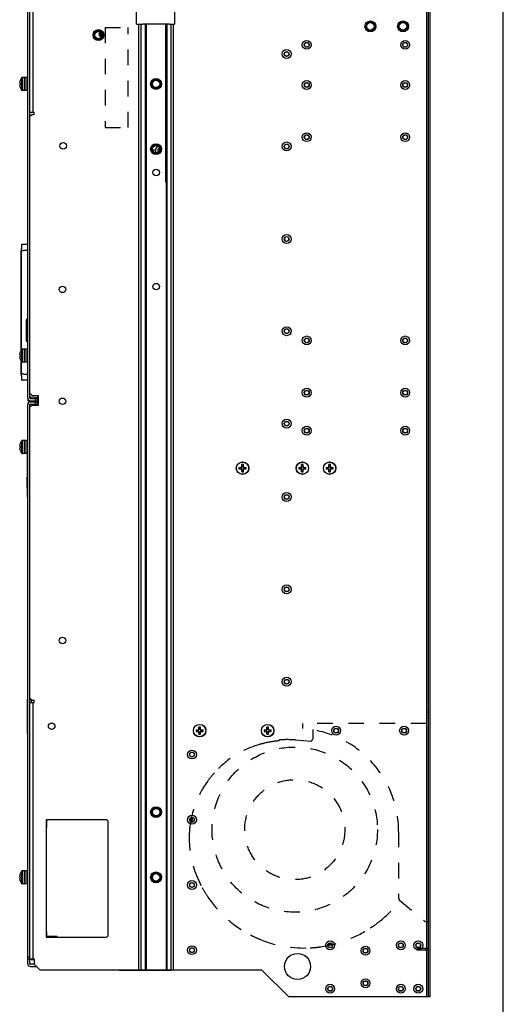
# Model space of a CAD drawing. Header units: millimetres. Extents: x 0 to 2000, y 0 to 2200.
# Tile 40 of 54: x 1555 to 2000, y 463 to 1369. Entities that reach past the tile are written whole.
import ezdxf

# ---------------------------------------------------------------- set-up
doc = ezdxf.new("R2010")
doc.units = ezdxf.units.MM
doc.header["$LTSCALE"] = 143.407407
doc.linetypes.add('DOT', pattern=[0.2, 0.1, -0.1])
doc.linetypes.add('HIDDEN', pattern=[0.2, 0.1, -0.1])
doc.layers.get('0').update_dxf_attribs({"linetype": 'CONTINUOUS'})
for name, color, linetype in [('00_COMPONENTS', 7, 'CONTINUOUS'), ('_1361227', 7, 'CONTINUOUS'), ('_14741', 7, 'CONTINUOUS'), ('_1781267', 7, 'CONTINUOUS'), ('_1789994', 7, 'CONTINUOUS'), ('_1790229', 7, 'CONTINUOUS'), ('_1887484', 7, 'CONTINUOUS'), ('DEFAULT_2', 8, 'HIDDEN')]:
    doc.layers.add(name, color=color, linetype=linetype)

msp = doc.modelspace()

# ---------------------------------------------------------------- linework, layer by layer
at = {"color": 7, "linetype": 'CONTINUOUS'}
for p, q in [((2000, 0), (2000, 2200)), ((2000, 0), (2000, 2200)), ((1930.8, 1416.76), (1930.8, 469.76))]:
    msp.add_line(p, q, dxfattribs=at)
at = {"layer": '00_COMPONENTS', "color": 7, "linetype": 'CONTINUOUS'}
for p, q in [((1564.83, 1020.85), (1564.83, 1660.35)), ((1929.83, 469.85), (1929.83, 1653.85)), ((1932.83, 469.85), (1932.83, 1416.85)), ((1562.83, 1020.85), (1562.83, 1389.35)), ((1697.83, 1392.85), (1697.83, 1364.85)), ((1567.83, 1283.85), (1567.83, 1384.35)), ((1662.83, 1364.85), (1662.83, 1384.35)), ((1662.83, 1364.85), (1668.68, 1364.85)), ((1664.94, 494.85), (1664.94, 1364.85)), ((1667.06, 494.85), (1667.06, 1364.85)), ((1670.89, 1364.85), (1670.89, 494.85)), ((1671.6, 1364.85), (1671.6, 494.85)), ((1689.43, 1364.35), (1689.43, 1219.35)), ((1690.07, 1364.85), (1690.07, 494.85)), ((1690.78, 1364.85), (1690.78, 494.85)), ((1692.98, 1364.85), (1697.83, 1364.85)), ((1694.61, 494.85), (1694.61, 1364.85)), ((1696.73, 494.85), (1696.73, 1364.85)), ((1628.49, 1355.84), (1628.42, 1355.84)), ((1628.5, 1355.5), (1628.42, 1355.84)), ((1628.43, 1357.55), (1629.38, 1357.55)), ((1629.38, 1356.65), (1628.43, 1356.65)), ((1628.55, 1355.5), (1628.5, 1355.5)), ((1628.79, 1357.55), (1628.79, 1358.11)), ((1628.79, 1354.29), (1628.79, 1356.65)), ((1629.38, 1357.55), (1629.38, 1356.65)), ((1629.74, 1353.6), (1629.74, 1357.67)), ((1629.74, 1353.6), (1630.93, 1353.6)), ((1630.43, 1353.6), (1630.43, 1352.66)), ((1630.93, 1353.6), (1630.93, 1356.24)), ((1630.93, 1353.65), (1631.01, 1353.65)), ((1557.17, 1315.62), (1557.17, 1304.08)), ((1559.93, 1315.85), (1557.61, 1315.85)), ((1557.61, 1315.85), (1557.61, 1303.85)), ((1559.93, 1303.85), (1559.93, 1315.85)), ((1561.23, 1315.75), (1559.93, 1315.75)), ((1562.83, 1315.85), (1561.23, 1315.85)), ((1561.23, 1315.85), (1561.23, 1303.85)), ((1555.45, 1310.56), (1555.45, 1311.19)), ((1555.85, 1310.56), (1555.45, 1310.56)), ((1555.45, 1309.14), (1555.85, 1309.14)), ((1555.45, 1308.51), (1555.45, 1309.14)), ((1555.85, 1312.94), (1555.83, 1312.95)), ((1555.83, 1306.75), (1555.85, 1306.76)), ((1559.93, 1303.85), (1557.61, 1303.85)), ((1561.23, 1303.96), (1559.93, 1303.96)), ((1562.83, 1303.85), (1561.23, 1303.85)), ((1564.83, 1283.85), (1568.83, 1283.85)), ((1566.83, 1281.85), (1564.83, 1279.85)), ((1566.83, 1281.85), (1568.83, 1281.85)), ((1568.83, 1281.85), (1568.83, 1283.85)), ((1683.83, 1250.35), (1683.83, 1248.25)), ((1677.47, 1249.35), (1680.33, 1249.35)), ((1557.01, 1159.69), (1557, 1159.57)), ((1557.02, 1159.91), (1557.01, 1159.8)), ((1557.01, 1159.8), (1557.01, 1159.69)), ((1557.03, 1160.11), (1557.02, 1160.01)), ((1557.02, 1160.01), (1557.02, 1159.91)), ((1557.04, 1160.21), (1557.03, 1160.11)), ((1557.05, 1160.4), (1557.04, 1160.31)), ((1557.04, 1160.31), (1557.04, 1160.21)), ((1557.06, 1160.49), (1557.05, 1160.4)), ((1557.07, 1160.66), (1557.06, 1160.57)), ((1557.06, 1160.57), (1557.06, 1160.49)), ((1557.08, 1160.74), (1557.07, 1160.66)), ((1557.09, 1160.89), (1557.08, 1160.81)), ((1557.08, 1160.81), (1557.08, 1160.74)), ((1557.1, 1160.96), (1557.09, 1160.89)), ((1557.11, 1161.09), (1557.1, 1161.02)), ((1557.1, 1161.02), (1557.1, 1160.96)), ((1557.12, 1161.15), (1557.11, 1161.09)), ((1557.13, 1161.27), (1557.12, 1161.21)), ((1557.12, 1161.21), (1557.12, 1161.15)), ((1557.14, 1161.32), (1557.13, 1161.27)), ((1557.15, 1161.37), (1557.14, 1161.32)), ((1557.16, 1161.46), (1557.15, 1161.42)), ((1557.15, 1161.42), (1557.15, 1161.37)), ((1557.17, 1161.51), (1557.16, 1161.46)), ((1557.18, 1161.59), (1557.17, 1161.55)), ((1557.17, 1161.55), (1557.17, 1161.51)), ((1557.19, 1161.62), (1557.18, 1161.59)), ((1557.2, 1161.69), (1557.19, 1161.66)), ((1557.19, 1161.66), (1557.19, 1161.62)), ((1557.21, 1161.72), (1557.2, 1161.69)), ((1557.22, 1161.75), (1557.21, 1161.72)), ((1557.23, 1161.78), (1557.22, 1161.75)), ((1557.24, 1161.83), (1557.23, 1161.81)), ((1557.23, 1161.81), (1557.23, 1161.78)), ((1557.25, 1161.86), (1557.24, 1161.83)), ((1557.27, 1161.88), (1557.25, 1161.86)), ((1557.28, 1161.91), (1557.27, 1161.88)), ((1557.3, 1161.94), (1557.28, 1161.91)), ((1557.32, 1161.97), (1557.3, 1161.94)), ((1557.36, 1162), (1557.32, 1161.97)), ((1557.4, 1162.03), (1557.36, 1162)), ((1557.44, 1162.06), (1557.4, 1162.03)), ((1557.5, 1162.08), (1557.44, 1162.06)), ((1557.56, 1162.09), (1557.5, 1162.08)), ((1562.83, 1162.27), (1557.56, 1162.09)), ((1556.93, 1156.87), (1556.92, 1156.71)), ((1556.92, 1156.71), (1556.92, 1156.54)), ((1556.92, 1156.54), (1556.92, 1156.28)), ((1556.92, 1065.25), (1556.92, 1156.28)), ((1556.94, 1157.67), (1556.93, 1157.52)), ((1556.93, 1157.52), (1556.93, 1157.36)), ((1556.93, 1157.36), (1556.93, 1157.2)), ((1556.93, 1157.2), (1556.93, 1157.04)), ((1556.93, 1157.04), (1556.93, 1156.87)), ((1556.95, 1158.12), (1556.94, 1157.98)), ((1556.94, 1157.98), (1556.94, 1157.82)), ((1556.94, 1157.82), (1556.94, 1157.67)), ((1556.96, 1158.41), (1556.95, 1158.27)), ((1556.95, 1158.27), (1556.95, 1158.12)), ((1556.97, 1158.83), (1556.96, 1158.69)), ((1556.96, 1158.69), (1556.96, 1158.55)), ((1556.96, 1158.55), (1556.96, 1158.41)), ((1556.98, 1159.09), (1556.97, 1158.96)), ((1556.97, 1158.96), (1556.97, 1158.83)), ((1556.99, 1159.34), (1556.98, 1159.21)), ((1556.98, 1159.21), (1556.98, 1159.09)), ((1557, 1159.46), (1556.99, 1159.34)), ((1557, 1159.57), (1557, 1159.46)), ((1557.22, 1065.68), (1557.22, 1156.29)), ((1561.33, 1091.6), (1561.33, 1074.75)), ((1561.33, 1091.16), (1561.83, 1091.17)), ((1561.83, 1074.74), (1561.83, 1091.6)), ((1562.33, 1093.16), (1562.33, 1093.77)), ((1561.33, 1075.18), (1561.83, 1075.17)), ((1562.33, 1072.57), (1562.33, 1073.18)), ((1555.45, 1060.56), (1555.45, 1061.19)), ((1555.85, 1060.56), (1555.45, 1060.56)), ((1555.85, 1062.94), (1555.83, 1062.95)), ((1557.17, 1065.62), (1557.17, 1054.08)), ((1559.93, 1065.85), (1557.61, 1065.85)), ((1557.61, 1065.85), (1557.61, 1053.85)), ((1559.93, 1053.85), (1559.93, 1065.85)), ((1561.23, 1065.75), (1559.93, 1065.75)), ((1562.83, 1065.85), (1561.23, 1065.85)), ((1561.23, 1065.85), (1561.23, 1053.85)), ((1555.45, 1059.14), (1555.85, 1059.14)), ((1555.45, 1058.51), (1555.45, 1059.14)), ((1555.83, 1056.75), (1555.85, 1056.76)), ((1556.92, 1043.26), (1556.92, 1054.45)), ((1557.22, 1043.26), (1557.22, 1054.02)), ((1559.93, 1053.85), (1557.61, 1053.85)), ((1561.23, 1053.96), (1559.93, 1053.96)), ((1562.83, 1053.85), (1561.23, 1053.85)), ((1556.92, 1043.26), (1556.92, 1042.98)), ((1556.92, 1042.98), (1556.92, 1042.81)), ((1556.92, 1042.81), (1556.93, 1042.65)), ((1556.93, 1042.65), (1556.93, 1042.49)), ((1556.93, 1042.49), (1556.93, 1042.33)), ((1556.93, 1042.33), (1556.93, 1042.17)), ((1556.93, 1042.17), (1556.94, 1042.01)), ((1556.94, 1042.01), (1556.94, 1041.85)), ((1556.94, 1041.85), (1556.94, 1041.7)), ((1556.94, 1041.7), (1556.94, 1041.55)), ((1556.94, 1041.55), (1556.95, 1041.4)), ((1556.95, 1041.4), (1556.95, 1041.26)), ((1556.95, 1041.26), (1556.96, 1041.12)), ((1556.96, 1041.12), (1556.96, 1040.98)), ((1556.96, 1040.98), (1556.97, 1040.84)), ((1556.97, 1040.84), (1556.97, 1040.7)), ((1556.97, 1040.7), (1556.97, 1040.57)), ((1556.97, 1040.57), (1556.98, 1040.44)), ((1556.98, 1040.44), (1556.98, 1040.32)), ((1556.98, 1040.32), (1556.99, 1040.19)), ((1556.99, 1040.19), (1557, 1040.07)), ((1557, 1040.07), (1557, 1039.96)), ((1557, 1039.96), (1557.01, 1039.84)), ((1557.01, 1039.84), (1557.01, 1039.73)), ((1557.01, 1039.73), (1557.02, 1039.63)), ((1557.02, 1039.63), (1557.03, 1039.52)), ((1557.03, 1039.52), (1557.03, 1039.42)), ((1557.03, 1039.42), (1557.04, 1039.32)), ((1557.04, 1039.32), (1557.04, 1039.23)), ((1557.04, 1039.23), (1557.05, 1039.14)), ((1557.05, 1039.14), (1557.06, 1039.05)), ((1557.06, 1039.05), (1557.06, 1038.96)), ((1557.06, 1038.96), (1557.07, 1038.88)), ((1557.07, 1038.88), (1557.08, 1038.8)), ((1557.08, 1038.8), (1557.08, 1038.72)), ((1557.08, 1038.72), (1557.09, 1038.65)), ((1557.09, 1038.65), (1557.1, 1038.58)), ((1557.1, 1038.58), (1557.1, 1038.51)), ((1557.1, 1038.51), (1557.11, 1038.45)), ((1557.11, 1038.45), (1557.12, 1038.39)), ((1557.12, 1038.39), (1557.12, 1038.33)), ((1557.12, 1038.33), (1557.13, 1038.27)), ((1557.13, 1038.27), (1557.14, 1038.22)), ((1557.14, 1038.22), (1557.15, 1038.17)), ((1557.15, 1038.17), (1557.15, 1038.12)), ((1557.15, 1038.12), (1557.16, 1038.07)), ((1557.16, 1038.07), (1557.17, 1038.03)), ((1557.17, 1038.03), (1557.17, 1037.99)), ((1557.17, 1037.99), (1557.18, 1037.95)), ((1557.18, 1037.95), (1557.19, 1037.92)), ((1557.19, 1037.92), (1557.19, 1037.88)), ((1557.19, 1037.88), (1557.2, 1037.85)), ((1557.2, 1037.85), (1557.21, 1037.82)), ((1557.21, 1037.82), (1557.22, 1037.79)), ((1557.22, 1037.79), (1557.23, 1037.76)), ((1557.23, 1037.76), (1557.23, 1037.74)), ((1557.23, 1037.74), (1557.24, 1037.71)), ((1557.24, 1037.71), (1557.25, 1037.68)), ((1557.25, 1037.68), (1557.27, 1037.66)), ((1557.27, 1037.66), (1557.28, 1037.63)), ((1557.28, 1037.63), (1557.3, 1037.6)), ((1557.3, 1037.6), (1557.33, 1037.57)), ((1557.32, 1037.57), (1557.36, 1037.54)), ((1557.36, 1037.54), (1557.4, 1037.51)), ((1557.4, 1037.51), (1557.45, 1037.48)), ((1557.44, 1037.48), (1557.5, 1037.46)), ((1557.5, 1037.46), (1557.56, 1037.46)), ((1562.83, 1037.27), (1557.56, 1037.46)), ((1564.83, 1025.35), (1566.83, 1023.35)), ((1562.83, 1019.76), (1562.83, 1018.85)), ((1562.83, 500.35), (1562.83, 1014.85)), ((1563.33, 1018.35), (1572.83, 1018.35)), ((1564.83, 500.35), (1564.83, 1014.85)), ((1565.33, 1020.35), (1572.83, 1020.35)), ((1565.33, 1017.35), (1572.83, 1017.35)), ((1565.33, 1015.35), (1572.83, 1015.35)), ((1572.13, 1021.19), (1565.62, 1021.55)), ((1565.62, 1021.55), (1565.62, 1020.35)), ((1566.83, 1023.35), (1572.83, 1023.35)), ((1569.83, 1018.35), (1569.83, 1020.35)), ((1569.83, 1015.35), (1569.83, 1017.35)), ((1570.83, 1017.35), (1570.83, 1018.35)), ((1570.83, 1014.35), (1570.83, 1015.35)), ((1571.82, 1018.35), (1571.82, 1017.35)), ((1571.82, 1015.35), (1571.82, 1014.35)), ((1571.83, 1018.35), (1571.83, 1020.35)), ((1571.83, 1015.35), (1571.83, 1017.35)), ((1572.13, 1020.35), (1572.13, 1023.35)), ((1572.83, 1014.35), (1572.83, 1023.35)), ((1566.83, 1014.35), (1564.83, 1012.35)), ((1566.83, 1014.35), (1572.83, 1014.35)), ((1555.85, 978.94), (1555.83, 978.95)), ((1557.17, 981.62), (1557.17, 970.08)), ((1559.93, 981.85), (1557.61, 981.85)), ((1557.61, 981.85), (1557.61, 969.85)), ((1559.93, 969.85), (1559.93, 981.85)), ((1561.23, 981.75), (1559.93, 981.75)), ((1562.83, 981.85), (1561.23, 981.85)), ((1561.23, 981.85), (1561.23, 969.85)), ((1555.45, 976.56), (1555.45, 977.19)), ((1555.85, 976.56), (1555.45, 976.56)), ((1555.45, 975.14), (1555.85, 975.14)), ((1555.45, 974.51), (1555.45, 975.14)), ((1555.83, 972.75), (1555.85, 972.76)), ((1559.93, 969.85), (1557.61, 969.85)), ((1561.23, 969.96), (1559.93, 969.96)), ((1562.83, 969.85), (1561.23, 969.85)), ((1562.63, 944.85), (1562.63, 969.85)), ((1562.63, 967.85), (1562.83, 967.85)), ((1757.03, 957.06), (1759.27, 957.06)), ((1757.03, 957.06), (1757.03, 955.64)), ((1757.03, 955.64), (1759.27, 955.64)), ((1758.75, 957.06), (1758.75, 955.64)), ((1761.04, 959.65), (1759.62, 959.65)), ((1759.62, 957.42), (1759.62, 959.65)), ((1761.04, 957.93), (1759.62, 957.93)), ((1759.62, 953.05), (1759.62, 955.28)), ((1759.62, 954.77), (1761.04, 954.77)), ((1759.62, 953.05), (1761.04, 953.05)), ((1761.04, 957.42), (1761.04, 959.65)), ((1761.04, 953.05), (1761.04, 955.28)), ((1761.4, 957.06), (1763.63, 957.06)), ((1761.4, 955.64), (1763.63, 955.64)), ((1761.91, 955.64), (1761.91, 957.06)), ((1763.63, 955.64), (1763.63, 957.06)), ((1812.03, 957.06), (1814.27, 957.06)), ((1812.03, 957.06), (1812.03, 955.64)), ((1812.03, 955.64), (1814.27, 955.64)), ((1813.75, 957.06), (1813.75, 955.64)), ((1816.04, 959.65), (1814.62, 959.65)), ((1814.62, 957.42), (1814.62, 959.65)), ((1816.04, 957.93), (1814.62, 957.93)), ((1814.62, 953.05), (1814.62, 955.28)), ((1814.62, 954.77), (1816.04, 954.77)), ((1814.62, 953.05), (1816.04, 953.05)), ((1816.04, 957.42), (1816.04, 959.65)), ((1816.04, 953.05), (1816.04, 955.28)), ((1816.4, 957.06), (1818.63, 957.06)), ((1816.4, 955.64), (1818.63, 955.64)), ((1816.91, 955.64), (1816.91, 957.06)), ((1818.63, 955.64), (1818.63, 957.06)), ((1837.03, 957.06), (1839.27, 957.06)), ((1837.03, 957.06), (1837.03, 955.64)), ((1837.03, 955.64), (1839.27, 955.64)), ((1838.75, 957.06), (1838.75, 955.64)), ((1841.04, 959.65), (1839.62, 959.65)), ((1839.62, 957.42), (1839.62, 959.65)), ((1841.04, 957.93), (1839.62, 957.93)), ((1839.62, 953.05), (1839.62, 955.28)), ((1839.62, 954.77), (1841.04, 954.77)), ((1839.62, 953.05), (1841.04, 953.05)), ((1841.04, 957.42), (1841.04, 959.65)), ((1841.04, 953.05), (1841.04, 955.28)), ((1841.4, 957.06), (1843.63, 957.06)), ((1841.4, 955.64), (1843.63, 955.64)), ((1841.91, 955.64), (1841.91, 957.06)), ((1843.63, 955.64), (1843.63, 957.06)), ((1562.63, 948.15), (1562.33, 948.15)), ((1562.33, 938.15), (1562.33, 948.15)), ((1562.63, 947.65), (1562.33, 947.65)), ((1562.48, 929.65), (1562.48, 947.65)), ((1562.63, 947.85), (1562.83, 947.85)), ((1562.63, 944.85), (1562.83, 944.85)), ((1562.48, 938.15), (1562.33, 938.15)), ((1562.83, 929.65), (1562.48, 929.65)), ((1562.63, 743.85), (1562.83, 743.85)), ((1562.63, 711.85), (1562.63, 743.85)), ((1564.83, 744.85), (1566.83, 742.85)), ((1562.63, 738.85), (1562.83, 738.85)), ((1564.83, 740.85), (1568.83, 740.85)), ((1566.83, 742.85), (1568.83, 742.85)), ((1567.83, 504.85), (1567.83, 740.85)), ((1568.83, 740.85), (1568.83, 742.85)), ((1562.63, 716.85), (1562.83, 716.85)), ((1721.54, 718.15), (1720.12, 718.15)), ((1720.12, 715.92), (1720.12, 718.15)), ((1721.54, 716.43), (1720.12, 716.43)), ((1721.54, 715.92), (1721.54, 718.15)), ((1784.04, 718.15), (1782.62, 718.15)), ((1782.62, 715.92), (1782.62, 718.15)), ((1784.04, 716.43), (1782.62, 716.43)), ((1784.04, 715.92), (1784.04, 718.15)), ((1562.63, 711.85), (1562.83, 711.85)), ((1717.53, 715.56), (1719.77, 715.56)), ((1717.53, 715.56), (1717.53, 714.14)), ((1717.53, 714.14), (1719.77, 714.14)), ((1719.25, 715.56), (1719.25, 714.14)), ((1720.12, 711.55), (1720.12, 713.78)), ((1720.12, 713.27), (1721.54, 713.27)), ((1720.12, 711.55), (1721.54, 711.55)), ((1721.54, 711.55), (1721.54, 713.78)), ((1721.9, 715.56), (1724.13, 715.56)), ((1721.9, 714.14), (1724.13, 714.14)), ((1722.41, 714.14), (1722.41, 715.56)), ((1724.13, 714.14), (1724.13, 715.56)), ((1780.03, 715.56), (1782.27, 715.56)), ((1780.03, 715.56), (1780.03, 714.14)), ((1780.03, 714.14), (1782.27, 714.14)), ((1781.75, 715.56), (1781.75, 714.14)), ((1782.62, 711.55), (1782.62, 713.78)), ((1782.62, 713.27), (1784.04, 713.27)), ((1782.62, 711.55), (1784.04, 711.55)), ((1784.04, 711.55), (1784.04, 713.78)), ((1784.4, 715.56), (1786.63, 715.56)), ((1784.4, 714.14), (1786.63, 714.14)), ((1784.91, 714.14), (1784.91, 715.56)), ((1786.63, 714.14), (1786.63, 715.56)), ((1580.33, 632.85), (1579.83, 632.85)), ((1579.83, 632.85), (1579.83, 524.85)), ((1579.83, 625.85), (1580.33, 625.85)), ((1580.33, 625.85), (1580.33, 632.85)), ((1634.83, 632.85), (1581.83, 632.85)), ((1636.83, 526.85), (1636.83, 630.85)), ((1555.45, 580.56), (1555.45, 581.19)), ((1555.85, 580.56), (1555.45, 580.56)), ((1555.85, 582.94), (1555.83, 582.95)), ((1557.17, 585.62), (1557.17, 574.08)), ((1559.93, 585.85), (1557.61, 585.85)), ((1557.61, 585.85), (1557.61, 573.85)), ((1559.93, 573.85), (1559.93, 585.85)), ((1561.23, 585.75), (1559.93, 585.75)), ((1562.83, 585.85), (1561.23, 585.85)), ((1561.23, 585.85), (1561.23, 573.85)), ((1555.45, 579.14), (1555.85, 579.14)), ((1555.45, 578.51), (1555.45, 579.14)), ((1555.83, 576.75), (1555.85, 576.76)), ((1559.93, 573.85), (1557.61, 573.85)), ((1561.23, 573.96), (1559.93, 573.96)), ((1562.83, 573.85), (1561.23, 573.85)), ((1580.33, 529.85), (1579.83, 529.85)), ((1580.33, 525.35), (1580.33, 529.85)), ((1579.83, 524.85), (1634.83, 524.85)), ((1589.83, 525.35), (1580.33, 525.35)), ((1589.83, 524.85), (1589.83, 525.35)), ((1562.83, 506.85), (1564.83, 506.85)), ((1562.83, 504.85), (1568.83, 504.85)), ((1568.83, 499.85), (1565.33, 499.85)), ((1568.83, 504.85), (1568.83, 499.85)), ((1568.83, 499.85), (1573.83, 494.85)), ((1565.33, 497.85), (1570.83, 497.85)), ((1573.83, 494.85), (1777.83, 494.85)), ((1777.83, 494.85), (1802.83, 469.85)), ((1932.83, 469.85), (1802.83, 469.85))]:
    msp.add_line(p, q, dxfattribs=at)
for centre, radius in [((1627.83, 1354.85), 5), ((1627.83, 1354.85), 4.1), ((1877.83, 1362.85), 5), ((1877.83, 1362.85), 4.1), ((1877.83, 1362.85), 3.4), ((1907.83, 1362.85), 5), ((1907.83, 1362.85), 4.1), ((1907.83, 1362.85), 3.4), ((1627.83, 1354.85), 3.4), ((1819.33, 1345.85), 4.1), ((1909.83, 1345.85), 4.1), ((1800.83, 1337.35), 4.1), ((1819.33, 1345.85), 2.25), ((1819.33, 1345.85), 2.05), ((1909.83, 1345.85), 2.25), ((1909.83, 1345.85), 2.05), ((1800.83, 1337.35), 2.25), ((1800.83, 1337.35), 2.05), ((1680.83, 1309.85), 5), ((1680.83, 1309.85), 4.1), ((1680.83, 1309.85), 3.4), ((1819.33, 1308.85), 4.1), ((1819.33, 1308.85), 2.25), ((1819.33, 1308.85), 2.05), ((1909.83, 1308.85), 4.1), ((1909.83, 1308.85), 2.25), ((1909.83, 1308.85), 2.05), ((1819.33, 1260.85), 4.1), ((1819.33, 1260.85), 2.25), ((1819.33, 1260.85), 2.05), ((1909.83, 1260.85), 4.1), ((1909.83, 1260.85), 2.25), ((1909.83, 1260.85), 2.05), ((1595.33, 1252.85), 3), ((1680.83, 1249.85), 5), ((1680.83, 1249.85), 4.1), ((1680.83, 1249.85), 3.4), ((1800.83, 1252.35), 4.1), ((1800.83, 1252.35), 2.25), ((1800.83, 1252.35), 2.05), ((1680.83, 1228.35), 3), ((1800.83, 1167.15), 4.1), ((1800.83, 1167.15), 2.25), ((1594.83, 1120.85), 3), ((1680.83, 1123.35), 3), ((1800.83, 1082.35), 4.1), ((1800.83, 1082.35), 2.25), ((1800.83, 1082.35), 2.05), ((1819.33, 1073.85), 4.1), ((1819.33, 1073.85), 2.25), ((1819.33, 1073.85), 2.05), ((1909.83, 1073.85), 4.1), ((1909.83, 1073.85), 2.25), ((1909.83, 1073.85), 2.05), ((1819.33, 1025.85), 4.1), ((1819.33, 1025.85), 2.25), ((1819.33, 1025.85), 2.05), ((1909.83, 1025.85), 4.1), ((1909.83, 1025.85), 2.25), ((1909.83, 1025.85), 2.05), ((1594.83, 1017.85), 3), ((1800.83, 997.35), 4.1), ((1800.83, 997.35), 2.25), ((1800.83, 997.35), 2.05), ((1819.33, 990.85), 4.1), ((1819.33, 990.85), 2.25), ((1819.33, 990.85), 2.05), ((1909.83, 990.85), 4.1), ((1909.83, 990.85), 2.25), ((1909.83, 990.85), 2.05), ((1760.33, 956.35), 5.75), ((1760.33, 956.35), 5.65), ((1815.33, 956.35), 5.75), ((1815.33, 956.35), 5.65), ((1840.33, 956.35), 5.75), ((1840.33, 956.35), 5.65), ((1760.33, 956.35), 1.28), ((1815.33, 956.35), 1.28), ((1840.33, 956.35), 1.28), ((1800.83, 929.85), 4.1), ((1800.83, 929.85), 2.25), ((1800.83, 929.85), 2.05), ((1800.83, 844.85), 4.1), ((1800.83, 844.85), 2.25), ((1800.83, 844.85), 2.05), ((1594.83, 797.85), 3), ((1800.83, 759.85), 4.1), ((1800.83, 759.85), 2.25), ((1800.83, 759.85), 2.05), ((1584.83, 718.85), 3), ((1720.83, 714.85), 5.75), ((1720.83, 714.85), 5.65), ((1720.83, 714.85), 1.28), ((1783.33, 714.85), 5.75), ((1783.33, 714.85), 5.65), ((1783.33, 714.85), 1.28), ((1846.33, 714.85), 4.1), ((1846.33, 714.85), 2.25), ((1846.33, 714.85), 2.05), ((1908.83, 714.85), 4.1), ((1908.83, 714.85), 2.25), ((1908.83, 714.85), 2.05), ((1713.83, 692.85), 4.1), ((1713.83, 692.85), 2.25), ((1713.83, 692.85), 2.05), ((1680.83, 639.85), 5), ((1680.83, 639.85), 4.1), ((1680.83, 639.85), 3.4), ((1713.83, 632.85), 4.1), ((1713.83, 632.85), 2.25), ((1713.83, 632.85), 2.05), ((1680.83, 579.85), 5), ((1680.83, 579.85), 4.1), ((1680.83, 579.85), 3.4), ((1713.83, 572.85), 4.1), ((1713.83, 572.85), 2.25), ((1713.83, 572.85), 2.05), ((1713.83, 512.85), 4.1), ((1840.83, 517.35), 4.1), ((1840.83, 517.35), 2.25), ((1840.83, 517.35), 2.05), ((1873.33, 512.35), 4.1), ((1905.83, 517.35), 4.1), ((1905.83, 517.35), 2.25), ((1905.83, 517.35), 2.05), ((1921.83, 517.35), 4.1), ((1921.83, 517.35), 2.25), ((1921.83, 517.35), 2.05), ((1713.83, 512.85), 2.25), ((1713.83, 512.85), 2.05), ((1810.83, 497.85), 12), ((1873.33, 512.35), 2.25), ((1873.33, 512.35), 2.05), ((1840.83, 477.35), 4.1), ((1873.33, 482.35), 4.1), ((1873.33, 482.35), 2.25), ((1873.33, 482.35), 2.05), ((1905.83, 477.35), 4.1), ((1921.83, 477.35), 4.1), ((1840.83, 477.35), 2.25), ((1840.83, 477.35), 2.05), ((1905.83, 477.35), 2.25), ((1905.83, 477.35), 2.05), ((1921.83, 477.35), 2.25), ((1921.83, 477.35), 2.05)]:
    msp.add_circle(centre, radius, dxfattribs=at)
for centre, radius, start, end in [((1629.41, 1357.67), 0.98, 185.88982, 186.89509), ((1629.41, 1356.53), 0.98, 173.10489, 174.10989), ((1637.33, 1357.1), 9, 188.34778, 198.20996), ((1631.03, 1356.36), 2.59, 191.56303, 191.80418), ((1630.93, 1356.33), 2.49, 191.80225, 192.30509), ((1629.74, 1354.6), 1, 198.20996, 270), ((1565.33, 1309.85), 10, 144.74847, 161.92568), ((1557.61, 1315.31), 0.54, 90, 144.74847), ((1565.33, 1309.85), 9.97, 161.93951, 172.29334), ((1565.33, 1309.85), 9.97, 187.70666, 198.06049), ((1566.88, 1309.85), 11.05, 176.31628, 183.68372), ((1565.33, 1309.85), 10, 198.07432, 215.25153), ((1557.61, 1304.39), 0.54, 215.25153, 270), ((1800.83, 1167.35), 2.05, 149.93766, 30.25422), ((1564.33, 1091.6), 3, 120.00984, 180), ((1564.53, 1091.6), 2.7, 129.02765, 180), ((1564.33, 1093.77), 2, 178.18157, 180), ((1564.33, 1074.75), 3, 180, 239.99018), ((1564.53, 1074.74), 2.7, 180, 230.97237), ((1564.33, 1072.57), 2, 180, 181.81859), ((1565.33, 1059.85), 9.97, 161.93951, 172.29334), ((1565.33, 1059.85), 10, 144.74847, 161.92568), ((1566.88, 1059.85), 11.05, 176.31628, 183.68372), ((1557.61, 1065.31), 0.54, 90, 144.74847), ((1565.33, 1059.85), 9.97, 187.70666, 198.06049), ((1565.33, 1059.85), 10, 198.07432, 215.25153), ((1557.61, 1054.39), 0.54, 215.25153, 270), ((1565.33, 1020.85), 2.5, 180, 270), ((1563.33, 1019.76), 0.5, 180, 267), ((1563.33, 1018.85), 0.5, 180, 270), ((1565.33, 1014.85), 2.5, 90, 180), ((1565.33, 1020.85), 0.5, 180, 270), ((1565.33, 1014.85), 0.5, 90, 180), ((1565.33, 975.85), 9.97, 161.93951, 172.29334), ((1565.33, 975.85), 10, 144.74847, 161.92568), ((1557.61, 981.31), 0.54, 90, 144.74847), ((1565.33, 975.85), 9.97, 187.70666, 198.06049), ((1566.88, 975.85), 11.05, 176.31628, 183.68372), ((1565.33, 975.85), 10, 198.07432, 215.25153), ((1557.61, 970.39), 0.54, 215.25153, 270), ((1760.33, 956.35), 1.52, 117.8118, 152.1882), ((1760.33, 956.35), 1.52, 207.8118, 242.1882), ((1760.33, 956.35), 1.52, 27.8118, 62.1882), ((1760.33, 956.35), 1.52, 297.8118, 332.1882), ((1815.33, 956.35), 1.52, 117.8118, 152.1882), ((1815.33, 956.35), 1.52, 207.8118, 242.1882), ((1815.33, 956.35), 1.52, 27.8118, 62.1882), ((1815.33, 956.35), 1.52, 297.8118, 332.1882), ((1840.33, 956.35), 1.52, 117.8118, 152.1882), ((1840.33, 956.35), 1.52, 207.8118, 242.1882), ((1840.33, 956.35), 1.52, 27.8118, 62.1882), ((1840.33, 956.35), 1.52, 297.8118, 332.1882), ((1720.83, 714.85), 1.52, 117.8118, 152.1882), ((1720.83, 714.85), 1.52, 27.8118, 62.1882), ((1783.33, 714.85), 1.52, 117.8118, 152.1882), ((1783.33, 714.85), 1.52, 27.8118, 62.1882), ((1720.83, 714.85), 1.52, 207.8118, 242.1882), ((1720.83, 714.85), 1.52, 297.8118, 332.1882), ((1783.33, 714.85), 1.52, 207.8118, 242.1882), ((1783.33, 714.85), 1.52, 297.8118, 332.1882), ((1801.25, 615.85), 90, 167.82448, 170.16948), ((1801.25, 615.85), 89, 167.67768, 170.30956), ((1581.83, 630.85), 2, 90, 180), ((1634.83, 630.85), 2, 0, 90), ((1565.33, 579.85), 9.97, 161.93951, 172.29334), ((1565.33, 579.85), 10, 144.74847, 161.92568), ((1566.88, 579.85), 11.05, 176.31628, 183.68372), ((1557.61, 585.31), 0.54, 90, 144.74847), ((1565.33, 579.85), 9.97, 187.70666, 198.06049), ((1565.33, 579.85), 10, 198.07432, 215.25153), ((1557.61, 574.39), 0.54, 215.25153, 270), ((1581.83, 526.85), 2, 180, 270), ((1634.83, 526.85), 2, 270, 360), ((1815.78, 628.35), 113.5, 281.69718, 283.73822), ((1815.78, 628.35), 112.5, 281.92419, 283.51573), ((1565.33, 500.35), 2.5, 180, 270), ((1565.33, 500.35), 0.5, 180, 270)]:
    msp.add_arc(centre, radius, start, end, dxfattribs=at)
for points, knots in [([(1628.46, 1358.19), (1628.44, 1358.08), (1628.42, 1357.87), (1628.42, 1357.66), (1628.43, 1357.57)], [0, 0, 0, 0, 0.544915, 1, 1, 1, 1]), ([(1628.43, 1356.63), (1628.42, 1356.51), (1628.43, 1356.24), (1628.46, 1355.98), (1628.49, 1355.84)], [0, 0, 0, 0, 0.467475, 1, 1, 1, 1]), ([(1628.5, 1355.8), (1628.51, 1355.75), (1628.53, 1355.66), (1628.54, 1355.53), (1628.55, 1355.45), (1628.55, 1355.4), (1628.55, 1355.37), (1628.55, 1355.35), (1628.55, 1355.35)], [0, 0, 0, 0, 0.331634, 0.663628, 0.801615, 0.90749, 0.974131, 1, 1, 1, 1]), ([(1628.55, 1355.35), (1628.54, 1355.35), (1628.53, 1355.37), (1628.52, 1355.4), (1628.51, 1355.45), (1628.5, 1355.48), (1628.5, 1355.5)], [0, 0, 0, 0, 0.086503, 0.289685, 0.600898, 1, 1, 1, 1]), ([(1557.21, 1156.28), (1557.21, 1156.66), (1557.22, 1157.41), (1557.24, 1158.49), (1557.28, 1159.48), (1557.32, 1160.35), (1557.37, 1161.05), (1557.42, 1161.54), (1557.46, 1161.82), (1557.49, 1161.96), (1557.52, 1162.04), (1557.55, 1162.08), (1557.56, 1162.09)], [0, 0, 0, 0, 0.196561, 0.384185, 0.556068, 0.706141, 0.829063, 0.92055, 0.953503, 0.977597, 0.992809, 1, 1, 1, 1]), ([(1557.22, 1156.29), (1557.18, 1156.29), (1557.11, 1156.28), (1557.01, 1156.29), (1556.97, 1156.27), (1556.92, 1156.28), (1556.92, 1156.28)], [0, 0, 0, 0, 0.382482, 0.707438, 0.923501, 1, 1, 1, 1]), ([(1557.22, 1156.29), (1557.43, 1156.39), (1557.89, 1156.53), (1558.82, 1156.73), (1559.99, 1156.9), (1561.41, 1157.04), (1562.36, 1157.1), (1562.83, 1157.13)], [0, 0, 0, 0, 0.124863, 0.249884, 0.499918, 0.749966, 1, 1, 1, 1]), ([(1561.83, 1083.17), (1561.83, 1083.63), (1561.92, 1085.48), (1562.32, 1087.31), (1562.83, 1088.6)], [0, 0, 0, 0, 0.250582, 1, 1, 1, 1]), ([(1562.83, 1077.74), (1562.66, 1078.17), (1562.07, 1079.92), (1561.83, 1081.79), (1561.83, 1083.17)], [0, 0, 0, 0, 0.250506, 1, 1, 1, 1]), ([(1557.22, 1043.25), (1557.18, 1043.25), (1557.11, 1043.26), (1557.01, 1043.26), (1556.97, 1043.27), (1556.92, 1043.26), (1556.92, 1043.26)], [0, 0, 0, 0, 0.382475, 0.707403, 0.92337, 1, 1, 1, 1]), ([(1557.56, 1037.46), (1557.55, 1037.46), (1557.52, 1037.5), (1557.49, 1037.58), (1557.46, 1037.72), (1557.42, 1038.01), (1557.37, 1038.49), (1557.32, 1039.19), (1557.28, 1040.06), (1557.24, 1041.05), (1557.22, 1042.13), (1557.21, 1042.88), (1557.21, 1043.26)], [0, 0, 0, 0, 0.007191, 0.022403, 0.046497, 0.07945, 0.170937, 0.293859, 0.443932, 0.615815, 0.803439, 1, 1, 1, 1]), ([(1562.83, 1042.41), (1562.36, 1042.44), (1561.41, 1042.5), (1559.99, 1042.64), (1558.82, 1042.81), (1557.89, 1043.01), (1557.43, 1043.15), (1557.22, 1043.26)], [0, 0, 0, 0, 0.250034, 0.500081, 0.750114, 0.875135, 1, 1, 1, 1]), ([(1565.62, 1021.55), (1565.54, 1021.56), (1565.25, 1021.54), (1564.98, 1021.4), (1564.83, 1021.26)], [0, 0, 0, 0, 0.281694, 1, 1, 1, 1])]:
    msp.add_open_spline(points, degree=3, knots=knots, dxfattribs=at)
at = {"layer": '_1361227', "color": 7, "linetype": 'CONTINUOUS'}
for centre in [(1595.33, 1252.85), (1680.83, 1228.35), (1680.83, 1123.35), (1584.83, 718.85)]:
    msp.add_circle(centre, 3, dxfattribs=at)
at = {"layer": '_14741', "color": 7, "linetype": 'CONTINUOUS'}
for p, q in [((1565.83, 743.85), (1565.83, 740.85)), ((1565.83, 504.85), (1565.83, 503.85)), ((1568.83, 503.85), (1565.83, 503.85))]:
    msp.add_line(p, q, dxfattribs=at)
at = {"layer": '_1781267', "color": 7, "linetype": 'CONTINUOUS'}
msp.add_line((1800.2, 931.8), (1801.47, 931.8), dxfattribs=at)
at = {"layer": '_1789994', "color": 7, "linetype": 'CONTINUOUS'}
for p, q in [((1683.33, 1250.35), (1684.2, 1250.35)), ((1680.33, 1249.35), (1680.33, 1246.49)), ((1682.33, 1249.35), (1682.33, 1246.8))]:
    msp.add_line(p, q, dxfattribs=at)
for radius, start in [(3, 93.58322), (1, 90)]:
    msp.add_arc((1683.33, 1249.35), radius, start, 180, dxfattribs=at)
at = {"layer": '_1790229', "color": 7, "linetype": 'CONTINUOUS'}
msp.add_line((1692.98, 1364.85), (1668.68, 1364.85), dxfattribs=at)
at = {"layer": '_1887484', "color": 7, "linetype": 'CONTINUOUS'}
for p, q in [((1646.83, 494.09), (1646.83, 494.85)), ((1694.83, 494.09), (1646.83, 494.09)), ((1694.83, 494.85), (1694.83, 494.09))]:
    msp.add_line(p, q, dxfattribs=at)
at = {"layer": 'DEFAULT_2', "color": 7, "linetype": 'DOT'}
for p, q in [((1633.9, 1361.76), (1655.3, 1361.76)), ((1633.9, 1361.76), (1633.9, 1269.76)), ((1655.3, 1269.76), (1655.3, 1361.76)), ((1633.9, 1269.76), (1655.3, 1269.76)), ((1929.3, 731.76), (1930.8, 731.76)), ((1929.3, 731.76), (1929.3, 721.26)), ((1929.3, 721.26), (1815.82, 721.26)), ((1815.82, 716.7), (1815.82, 721.26)), ((1825.3, 708.97), (1825.3, 715.96)), ((1824.84, 706.98), (1825.13, 707.73)), ((1775.45, 701.99), (1774.63, 701.74)), ((1784.5, 704.19), (1783.66, 704.03)), ((1793.65, 705.44), (1793.67, 705.51)), ((1808.89, 706.24), (1823, 705.04)), ((1734.38, 676.02), (1733.81, 675.39)), ((1728.51, 668.79), (1728.01, 668.1)), ((1712.19, 628.9), (1712.07, 628.05)), ((1711.31, 619.63), (1711.27, 618.77)), ((1903.8, 621.96), (1903.8, 560.79)), ((1723.21, 570.43), (1723.62, 569.68)), ((1728, 562.46), (1728.48, 561.75)), ((1904.7, 558.87), (1928.3, 539.06)), ((1885.24, 538.52), (1885.91, 539.04)), ((1930.8, 538.97), (1928.42, 538.97)), ((1929.3, 538.96), (1929.3, 514.96)), ((1767.58, 526.87), (1768.34, 526.47)), ((1877.66, 533.13), (1878.37, 533.6)), ((1776.01, 522.93), (1776.8, 522.61)), ((1822.32, 514.98), (1823.17, 515.03)), ((1831.57, 515.87), (1832.42, 515.99)), ((1928.6, 514.26), (1920.8, 514.26)), ((1920.8, 512.76), (1920.8, 514.26)), ((1928.6, 512.76), (1920.8, 512.76))]:
    msp.add_line(p, q, dxfattribs=at)
for radius in [76, 46]:
    msp.add_circle((1808.3, 623.76), radius, dxfattribs=at)
for centre, radius, start, end in [((1808.8, 621.96), 95, 0, 85.76635), ((1820.8, 708.97), 4.5, 299.23126, 333.75391), ((1820.8, 708.97), 4.5, 343.98736, 360), ((1801.22, 615.76), 90, 107.18511, 137.96583), ((1801.22, 615.76), 90, 101.2546, 106.64099), ((1801.22, 615.76), 90, 94.82838, 100.70944), ((1794.81, 705.13), 1.2, 94.10503, 161.56505), ((1801.22, 615.76), 90.8, 85.15584, 94.10503), ((1801.22, 615.76), 90, 138.51082, 143.89682), ((1801.22, 615.76), 90, 144.44103, 171.60725), ((1801.22, 615.76), 90, 172.15216, 177.53799), ((1801.22, 615.76), 90, 178.08225, 199.73091), ((1816.75, 621.33), 106.5, 199.73091, 208.55224), ((1816.75, 621.33), 106.5, 209.01184, 213.55777), ((1816.75, 621.33), 106.5, 214.01723, 242.50011), ((1815.75, 628.26), 113.5, 308.17864, 322.02784), ((1906.3, 560.79), 2.5, 180, 230), ((1815.75, 628.26), 113.5, 303.4837, 307.74763), ((1816.75, 621.33), 106.5, 242.95994, 247.50625), ((1815.75, 628.26), 113.5, 278.44352, 303.05276), ((1816.75, 621.33), 106.5, 247.96554, 272.99383), ((1816.75, 621.33), 106.5, 273.45346, 276.87797), ((1815.75, 628.26), 113.5, 276.9602, 278.01257), ((1928.6, 514.96), 2.2, 270, 360), ((1928.6, 514.96), 0.7, 270, 360)]:
    msp.add_arc(centre, radius, start, end, dxfattribs=at)

doc.saveas('drawing.dxf')
